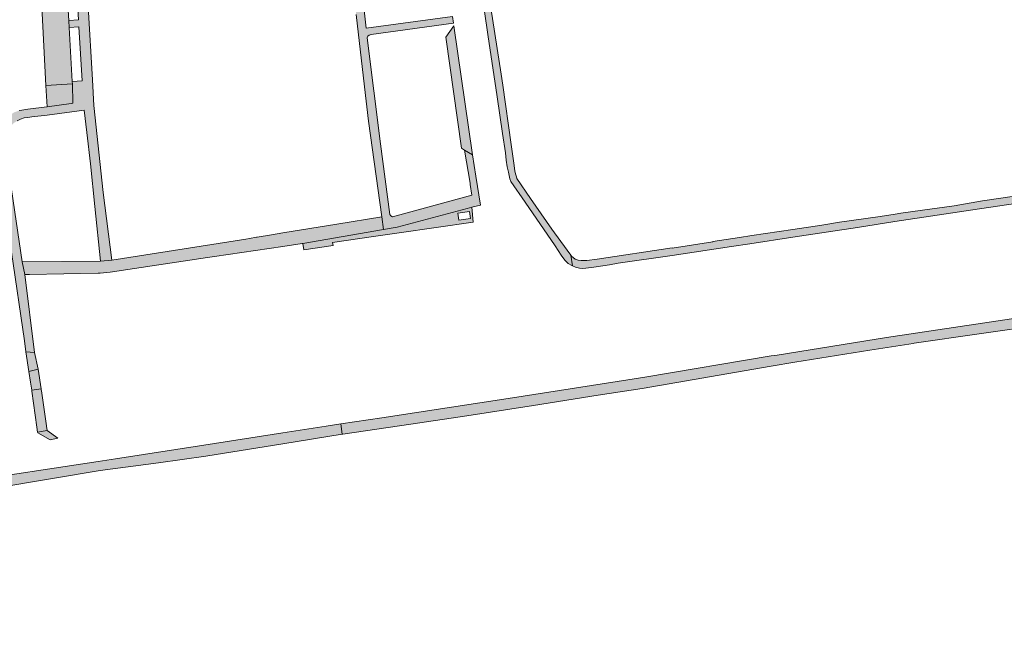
# Model space of a CAD drawing. Extents: x 97094 to 109644, y 463509 to 471969.
# Tile 177 of 256: x 102949 to 103139, y 468459 to 468577. Entities that reach past the tile are written whole.
import ezdxf

# ---------------------------------------------------------------- set-up
doc = ezdxf.new("R2010")
doc.units = 0
doc.layers.add('109 Onkruidbestrijding elementen', color=6, linetype='Continuous', lineweight=20, true_color=0xff00ff)

msp = doc.modelspace()

# ---------------------------------------------------------------- hatches: boundary and pattern name
at = {"layer": '109 Onkruidbestrijding elementen', "true_color": 0xff00ff}
for points in [[(103035.12, 468552.07), (103036.18, 468545.64), (103036.22, 468545.4), (103036.51, 468543.35), (103021.18, 468539.15), (103020.9, 468539.34), (103020.69, 468539.62), (103018.9, 468553.28), (103016.3, 468573.73), (103016.41, 468574.03), (103016.67, 468574.23), (103017.11, 468574.39), (103020.36, 468574.83), (103032.99, 468576.55), (103032.8, 468577.84), (103016.12, 468575.57), (103014.9, 468586.65), (103019.16, 468587.2), (103019.43, 468585.05), (103022.64, 468585.53), (103021.75, 468592.22), (103018.65, 468591.9), (103018.95, 468588.93), (103014.69, 468588.3), (103013.42, 468599.81), (103029.37, 468602.05), (103029.09, 468603.68), (103027.18, 468603.45), (103026.96, 468603.42), (103018.85, 468602.22), (103016.87, 468601.93), (103013.32, 468601.4), (103011.63, 468616.57), (103011.25, 468619.95), (103010.01, 468631.04), (103023.52, 468633.05), (103023.24, 468634.48), (103009.87, 468632.35), (103007.44, 468653.5), (103005.71, 468653.27), (103007.51, 468637.03), (103008.41, 468629.65), (103009.42, 468621.34), (103010.15, 468615.54), (103010.84, 468607.78), (103011.02, 468605.77), (103013.28, 468585.77), (103013.38, 468584.92), (103014.19, 468578.25), (103015.8, 468564.27), (103016.56, 468557.66), (103019.11, 468539.14), (103019.44, 468536.73), (103022.12, 468537.19), (103035.63, 468540.79), (103036.54, 468541.01), (103038.18, 468541.42), (103037.33, 468547.04), (103036.64, 468551.12), (103035.12, 468552.07)], [(102961.46, 468595.72), (102954.22, 468595.03), (102953.46, 468609.01), (102953.11, 468613.63), (102952.01, 468631.97), (102951.49, 468641.13), (102951.46, 468642.06), (102951.52, 468642.84), (102951.68, 468643.37), (102951.94, 468643.91), (102952.29, 468644.54), (102952.62, 468644.91), (102953.12, 468645.29), (102953.61, 468645.76), (102954.07, 468645.99), (102954.49, 468646.16), (102951.3, 468645.71), (102951.05, 468645.42), (102950.5, 468644.57), (102950.18, 468643.79), (102949.93, 468642.95), (102949.89, 468642.31), (102949.88, 468641.58), (102950.12, 468637.29), (102950.79, 468625.9), (102951.41, 468614.7), (102951.77, 468608.26), (102952.46, 468597.18), (102952.83, 468591.16), (102954.46, 468591.26), (102954.34, 468593.44), (102959.51, 468593.95), (102960.53, 468577.2), (102958.62, 468577.08), (102958.62, 468577.03), (102958.69, 468575.76), (102958.69, 468575.76), (102960.6, 468575.86), (102961.22, 468565.41), (102959.32, 468565.3), (102959.32, 468565.27), (102959.33, 468564.87), (102959.44, 468561.11), (102959.12, 468561.03), (102954.44, 468560.44), (102954.4, 468560.44), (102950.72, 468559.95), (102949.55, 468559.79), (102949.02, 468559.68), (102948.51, 468559.5), (102948.08, 468559.34), (102947.29, 468558.86), (102946.54, 468558.25), (102946.02, 468557.7), (102945.29, 468556.78), (102944.92, 468555.96), (102944.67, 468554.88), (102944.63, 468554.14), (102944.67, 468553.07), (102944.74, 468552.1), (102945.74, 468545.02), (102947.58, 468532.32), (102950.05, 468515.24), (102950.37, 468513.11), (102952.04, 468512.97), (102950.14, 468528.01), (102949.6, 468530.45), (102946.39, 468552.28), (102946.26, 468554.16), (102946.3, 468554.85), (102946.49, 468555.36), (102946.9, 468556.04), (102947.47, 468556.75), (102948.09, 468557.33), (102948.64, 468557.68), (102949.33, 468558.03), (102949.99, 468558.26), (102950.74, 468558.37), (102951.49, 468558.46), (102954.47, 468558.82), (102961.64, 468559.75), (102962.15, 468555.44), (102962.84, 468549.39), (102963.67, 468541.19), (102964.79, 468530.63), (102966.93, 468530.79), (102965.3, 468543.85), (102963.49, 468560.65), (102963.2, 468565.61), (102961.56, 468594.02), (102961.46, 468595.72)], [(103038.51, 468590.77), (103038.08, 468593.8), (103038.03, 468593.75), (103037.99, 468593.69), (103037.94, 468593.63), (103037.9, 468593.57), (103037.86, 468593.51), (103037.82, 468593.45), (103037.78, 468593.39), (103037.74, 468593.33), (103037.7, 468593.27), (103037.67, 468593.21), (103037.63, 468593.15), (103037.6, 468593.08), (103037.56, 468593.02), (103037.53, 468592.96), (103037.5, 468592.89), (103037.47, 468592.83), (103037.44, 468592.76), (103037.41, 468592.69), (103037.39, 468592.63), (103037.36, 468592.56), (103037.33, 468592.49), (103037.31, 468592.42), (103037.29, 468592.35), (103037.27, 468592.29), (103037.25, 468592.22), (103037.23, 468592.15), (103037.21, 468592.08), (103037.19, 468592.01), (103037.18, 468591.94), (103037.17, 468591.87), (103037.15, 468591.79), (103037.14, 468591.72), (103037.13, 468591.65), (103037.12, 468591.58), (103037.11, 468591.51), (103037.11, 468591.44), (103037.1, 468591.37), (103037.1, 468591.29), (103037.09, 468591.22), (103037.09, 468591.15), (103037.09, 468591.08), (103037.09, 468591), (103037.09, 468590.93), (103037.09, 468590.86), (103037.1, 468590.79), (103037.1, 468590.72), (103037.11, 468590.65), (103038.38, 468582.9), (103039.63, 468574.37), (103041.4, 468562.34), (103042.46, 468555.24), (103043.03, 468551.55), (103043.2, 468550.09), (103043.38, 468548.8), (103043.59, 468547.77), (103043.74, 468547.15), (103043.9, 468546.5), (103044.09, 468545.99), (103046.83, 468541.99), (103052.63, 468533.56), (103053.77, 468531.78), (103054.49, 468530.82), (103055.16, 468530.16), (103055.84, 468529.75), (103056.01, 468529.68), (103055.66, 468531.79), (103053.71, 468534.42), (103052.01, 468536.78), (103047.9, 468542.72), (103045.25, 468546.6), (103045.14, 468546.89), (103045, 468547.45), (103044.86, 468548.05), (103044.64, 468549.54), (103044.15, 468553.13), (103042.51, 468564.62), (103042.21, 468566.75), (103040.2, 468579.52), (103039.64, 468583.35), (103038.51, 468590.77)], [(102958.62, 468577.08), (102957.78, 468591.46), (102954.46, 468591.26), (102952.83, 468591.16), (102954.23, 468564.5), (102959.33, 468564.87), (102959.32, 468565.27), (102959.32, 468565.3), (102958.69, 468575.76), (102958.69, 468575.76), (102958.62, 468577.03), (102958.62, 468577.08)], [(103033.06, 468576.04), (103031.49, 468573.86), (103034.52, 468552.45), (103035.12, 468552.07), (103036.64, 468551.12), (103033.06, 468576.04)], [(102959.33, 468564.87), (102954.23, 468564.5), (102954.44, 468560.44), (102959.12, 468561.03), (102959.44, 468561.11), (102959.33, 468564.87)], [(103238.45, 468557.97), (103238.45, 468557.95), (103230.46, 468556.73), (103228.19, 468556.42), (103223.01, 468555.72), (103214.98, 468554.58), (103212.69, 468554.2), (103206.89, 468553.24), (103199.82, 468552.21), (103191.42, 468550.93), (103184.39, 468549.83), (103184.38, 468549.9), (103175.95, 468548.57), (103175.95, 468548.54), (103168.83, 468547.42), (103168.82, 468547.49), (103166.41, 468547.06), (103160.51, 468546.01), (103153.36, 468544.85), (103153.35, 468544.92), (103152.05, 468544.72), (103149.32, 468544.32), (103135.22, 468542.24), (103129.72, 468541.31), (103121.78, 468540.19), (103119.43, 468539.85), (103118.36, 468539.69), (103115.43, 468539.26), (103107.6, 468538.12), (103104.18, 468537.59), (103098.55, 468536.73), (103098.56, 468536.72), (103090.65, 468535.55), (103088.26, 468535.18), (103083.09, 468534.38), (103083.09, 468534.34), (103075.25, 468533.14), (103075.25, 468533.19), (103060.73, 468531.01), (103058.76, 468530.76), (103057.69, 468530.72), (103057.07, 468530.78), (103056.48, 468530.98), (103055.82, 468531.57), (103055.66, 468531.79), (103056.01, 468529.68), (103056.58, 468529.45), (103057.31, 468529.27), (103057.91, 468529.2), (103058.57, 468529.23), (103060.1, 468529.46), (103063.15, 468529.91), (103064.83, 468530.2), (103075.25, 468531.73), (103086.74, 468533.46), (103090.26, 468533.96), (103098.54, 468535.26), (103111.05, 468537.1), (103118.3, 468538.24), (103133.35, 468540.53), (103141.61, 468541.77), (103145.35, 468542.3), (103149.32, 468542.99), (103155.51, 468543.97), (103160.67, 468544.74), (103172.48, 468546.52), (103183.62, 468548.19), (103193.1, 468549.63), (103201.69, 468550.91), (103214.48, 468552.96), (103223.65, 468554.27), (103227.21, 468554.83), (103240.75, 468556.65), (103247.42, 468557.71), (103261.28, 468559.72), (103261.71, 468560.02), (103262.26, 468561.63), (103261.02, 468561.42), (103254.06, 468560.4), (103246.05, 468559.11), (103243.87, 468558.78), (103238.45, 468557.97)], [(102993.56, 468534.99), (102992.88, 468534.88), (102966.93, 468530.79), (102964.79, 468530.63), (102949.6, 468530.45), (102950.14, 468528.01), (102951.04, 468528.05), (102964.3, 468528.29), (102964.7, 468528.3), (102966.66, 468528.46), (102985.45, 468531.32), (102986.79, 468531.53), (103000, 468533.45), (103003.73, 468533.99), (103003.88, 468534.02), (103019.44, 468536.73), (103019.11, 468539.14), (103010.47, 468537.74), (103000, 468536.05), (102997.81, 468535.69), (102995.03, 468535.24), (102994.95, 468535.23), (102993.56, 468534.99)], [(103257.07, 468533.11), (103256.74, 468536.33), (103253.27, 468535.81), (103241.31, 468534.16), (103220.03, 468530.9), (103202.55, 468528.36), (103188.74, 468526.33), (103182.01, 468525.26), (103168.29, 468523.28), (103153.75, 468521.42), (103116.67, 468515.9), (103095.56, 468512.48), (103094.41, 468512.3), (103069.98, 468508.19), (103068.73, 468507.99), (103044.41, 468504.24), (103019.17, 468500.37), (103011.24, 468499.18), (103011.49, 468497.2), (103011.58, 468497.22), (103024.73, 468499.15), (103035.55, 468500.74), (103035.58, 468500.75), (103048.42, 468502.75), (103060.93, 468504.71), (103069.44, 468506.04), (103094.38, 468510.36), (103098.95, 468511.09), (103113.45, 468513.42), (103121.82, 468514.74), (103122.05, 468514.77), (103147.17, 468518.35), (103147.21, 468518.36), (103161.43, 468520.44), (103190.34, 468524.69), (103216.73, 468528.05), (103219.64, 468528.48), (103220.29, 468528.58), (103220.26, 468528.8), (103229.01, 468529.98), (103243.77, 468532.21), (103255.25, 468534.02), (103255.54, 468532.85), (103257.07, 468533.11)], [(102952.72, 468509.76), (102952.04, 468512.97), (102950.37, 468513.11), (102950.95, 468509.28), (102952.72, 468509.76)], [(102952.72, 468509.76), (102950.95, 468509.28), (102951.26, 468507.24), (102951.48, 468505.71), (102953.28, 468505.95), (102952.72, 468509.76)], [(102954.47, 468497.91), (102954.35, 468498.74), (102954.34, 468498.81), (102953.34, 468505.59), (102953.31, 468505.79), (102953.28, 468505.95), (102951.48, 468505.71), (102951.5, 468505.52), (102952.48, 468498.55), (102952.61, 468497.6), (102954.47, 468497.91)], [(102897.17, 468479.64), (102897.31, 468479.66), (102908.61, 468481.41), (102913.15, 468482.11), (102931.07, 468484.89), (102945.06, 468486.87), (102945.08, 468486.88), (102964.7, 468490.16), (102976.01, 468491.7), (102985.15, 468492.95), (103000, 468495.35), (103011.49, 468497.2), (103011.24, 468499.18), (103008.38, 468498.75), (103000, 468497.44), (102984.77, 468495.05), (102967.68, 468492.45), (102964.34, 468491.94), (102937.89, 468487.91), (102934.55, 468487.4), (102893.13, 468481.02), (102868.98, 468477.32), (102859.37, 468475.85), (102851.5, 468474.7), (102836.45, 468472.5), (102798.69, 468466.72), (102776.65, 468463.46), (102776.33, 468463.41), (102762.26, 468461.34), (102762.61, 468459.34), (102762.82, 468459.37), (102785.58, 468462.64), (102824.68, 468468.68), (102845.26, 468471.94), (102857.54, 468473.72), (102861.51, 468474.3), (102874.11, 468476.23), (102874.13, 468476.24), (102894.29, 468479.21), (102897.17, 468479.64)], [(102954.47, 468497.91), (102952.61, 468497.6), (102952.64, 468497.44), (102955.07, 468496.12), (102956.52, 468496.41), (102954.47, 468497.91)]]:
    msp.add_hatch(color=6, dxfattribs=at).paths.add_polyline_path(points)
h = msp.add_hatch(color=6, dxfattribs=at)
h.paths.add_polyline_path([(103036.54, 468541.01), (103035.63, 468540.79), (103022.12, 468537.19), (103019.44, 468536.73), (103003.88, 468534.02), (103004.07, 468532.77), (103009.75, 468533.61), (103009.62, 468534.24), (103018, 468535.47), (103022.49, 468536.06), (103036.8, 468538.11), (103036.54, 468541.01)])
h.paths.add_polyline_path([(103036.11, 468540.2), (103036.3, 468538.86), (103034.03, 468538.53), (103033.84, 468539.88), (103036.11, 468540.2)])

# ---------------------------------------------------------------- linework, layer by layer
at = {"layer": '109 Onkruidbestrijding elementen', "color": 3, "true_color": 0x00ff00}
for points in [[(102948.64, 468557.68), (102949.33, 468558.03), (102949.99, 468558.26), (102950.74, 468558.37), (102951.49, 468558.46), (102954.47, 468558.82), (102961.64, 468559.75), (102962.15, 468555.44), (102962.84, 468549.39), (102963.67, 468541.19), (102964.79, 468530.63), (102966.93, 468530.79), (102965.3, 468543.85), (102963.49, 468560.65), (102963.2, 468565.61), (102961.56, 468594.02)], [(102959.51, 468593.95), (102960.53, 468577.2), (102958.62, 468577.08), (102958.62, 468577.03), (102958.69, 468575.76), (102958.69, 468575.76), (102960.6, 468575.86), (102961.22, 468565.41), (102959.32, 468565.3), (102959.32, 468565.27), (102959.33, 468564.87), (102959.44, 468561.11), (102959.12, 468561.03), (102954.44, 468560.44), (102954.4, 468560.44), (102950.72, 468559.95), (102949.55, 468559.79), (102949.02, 468559.68)], [(103014.19, 468578.25), (103015.8, 468564.27), (103016.56, 468557.66), (103019.11, 468539.14), (103019.44, 468536.73), (103022.12, 468537.19), (103035.63, 468540.79), (103036.54, 468541.01), (103038.18, 468541.42), (103037.33, 468547.04), (103036.64, 468551.12), (103035.12, 468552.07), (103035.12, 468552.07), (103036.18, 468545.64), (103036.22, 468545.4), (103036.51, 468543.35), (103021.18, 468539.15), (103020.9, 468539.34), (103020.69, 468539.62), (103018.9, 468553.28), (103016.3, 468573.73), (103016.41, 468574.03), (103016.67, 468574.23), (103017.11, 468574.39), (103020.36, 468574.83), (103032.99, 468576.55), (103032.8, 468577.84), (103016.12, 468575.57), (103014.9, 468586.65)], [(103038.38, 468582.9), (103039.63, 468574.37), (103041.4, 468562.34), (103042.46, 468555.24), (103043.03, 468551.55), (103043.2, 468550.09), (103043.38, 468548.8), (103043.59, 468547.77), (103043.74, 468547.15), (103043.9, 468546.5), (103044.09, 468545.99), (103046.83, 468541.99), (103052.63, 468533.56), (103053.77, 468531.78), (103054.49, 468530.82), (103055.16, 468530.16), (103055.84, 468529.75), (103056.01, 468529.68), (103055.66, 468531.79), (103053.71, 468534.42), (103052.01, 468536.78), (103047.9, 468542.72), (103045.25, 468546.6), (103045.14, 468546.89), (103045, 468547.45), (103044.86, 468548.05), (103044.64, 468549.54), (103044.15, 468553.13), (103042.51, 468564.62), (103042.21, 468566.75), (103040.2, 468579.52)], [(102947.58, 468532.32), (102950.05, 468515.24), (102950.37, 468513.11), (102952.04, 468512.97), (102950.14, 468528.01), (102949.6, 468530.45), (102946.39, 468552.28)], [(103149.32, 468544.32), (103135.22, 468542.24), (103129.72, 468541.31), (103121.78, 468540.19), (103119.43, 468539.85), (103118.36, 468539.69), (103115.43, 468539.26), (103107.6, 468538.12), (103104.18, 468537.59), (103098.55, 468536.73), (103098.56, 468536.72), (103090.65, 468535.55), (103088.26, 468535.18), (103083.09, 468534.38), (103083.09, 468534.34), (103075.25, 468533.14), (103075.25, 468533.19), (103060.73, 468531.01), (103058.76, 468530.76), (103057.69, 468530.72), (103057.07, 468530.78), (103056.48, 468530.98), (103055.82, 468531.57), (103055.66, 468531.79), (103056.01, 468529.68), (103056.58, 468529.45), (103057.31, 468529.27), (103057.91, 468529.2), (103058.57, 468529.23), (103060.1, 468529.46), (103063.15, 468529.91), (103064.83, 468530.2), (103075.25, 468531.73), (103086.74, 468533.46), (103090.26, 468533.96), (103098.54, 468535.26), (103111.05, 468537.1), (103118.3, 468538.24), (103133.35, 468540.53), (103141.61, 468541.77)], [(103153.75, 468521.42), (103116.67, 468515.9), (103095.56, 468512.48), (103094.41, 468512.3), (103069.98, 468508.19), (103068.73, 468507.99), (103044.41, 468504.24), (103019.17, 468500.37), (103011.24, 468499.18), (103011.49, 468497.2), (103011.58, 468497.22), (103024.73, 468499.15), (103035.55, 468500.74), (103035.58, 468500.75), (103048.42, 468502.75), (103060.93, 468504.71), (103069.44, 468506.04), (103094.38, 468510.36), (103098.95, 468511.09), (103113.45, 468513.42), (103121.82, 468514.74), (103122.05, 468514.77), (103147.17, 468518.35)], [(102945.08, 468486.88), (102964.7, 468490.16), (102976.01, 468491.7), (102985.15, 468492.95), (103000, 468495.35), (103011.49, 468497.2), (103011.24, 468499.18), (103008.38, 468498.75), (103000, 468497.44), (102984.77, 468495.05), (102967.68, 468492.45), (102964.34, 468491.94), (102937.89, 468487.91)]]:
    msp.add_lwpolyline(points, dxfattribs=at)
for points in [[(102958.62, 468577.08), (102957.78, 468591.46), (102954.46, 468591.26), (102952.83, 468591.16), (102954.23, 468564.5), (102959.33, 468564.87), (102959.32, 468565.27), (102959.32, 468565.3), (102958.69, 468575.76), (102958.69, 468575.76), (102958.62, 468577.03), (102958.62, 468577.08)], [(103033.06, 468576.04), (103031.49, 468573.86), (103034.52, 468552.45), (103035.12, 468552.07), (103036.64, 468551.12), (103033.06, 468576.04)], [(102959.33, 468564.87), (102954.23, 468564.5), (102954.44, 468560.44), (102959.12, 468561.03), (102959.44, 468561.11), (102959.33, 468564.87)], [(103036.54, 468541.01), (103035.63, 468540.79), (103022.12, 468537.19), (103019.44, 468536.73), (103003.88, 468534.02), (103004.07, 468532.77), (103009.75, 468533.61), (103009.62, 468534.24), (103018, 468535.47), (103022.49, 468536.06), (103036.8, 468538.11), (103036.54, 468541.01)], [(103036.11, 468540.2), (103036.3, 468538.86), (103034.03, 468538.53), (103033.84, 468539.88), (103036.11, 468540.2)], [(102993.56, 468534.99), (102992.88, 468534.88), (102966.93, 468530.79), (102964.79, 468530.63), (102949.6, 468530.45), (102950.14, 468528.01), (102951.04, 468528.05), (102964.3, 468528.29), (102964.7, 468528.3), (102966.66, 468528.46), (102985.45, 468531.32), (102986.79, 468531.53), (103000, 468533.45), (103003.73, 468533.99), (103003.88, 468534.02), (103019.44, 468536.73), (103019.11, 468539.14), (103010.47, 468537.74), (103000, 468536.05), (102997.81, 468535.69), (102995.03, 468535.24), (102994.95, 468535.23), (102993.56, 468534.99)], [(102952.72, 468509.76), (102952.04, 468512.97), (102950.37, 468513.11), (102950.95, 468509.28), (102952.72, 468509.76)], [(102952.72, 468509.76), (102950.95, 468509.28), (102951.26, 468507.24), (102951.48, 468505.71), (102953.28, 468505.95), (102952.72, 468509.76)], [(102954.47, 468497.91), (102954.35, 468498.74), (102954.34, 468498.81), (102953.34, 468505.59), (102953.31, 468505.79), (102953.28, 468505.95), (102951.48, 468505.71), (102951.5, 468505.52), (102952.48, 468498.55), (102952.61, 468497.6), (102954.47, 468497.91)], [(102954.47, 468497.91), (102952.61, 468497.6), (102952.64, 468497.44), (102955.07, 468496.12), (102956.52, 468496.41), (102954.47, 468497.91)]]:
    msp.add_lwpolyline(points, close=True, dxfattribs=at)

doc.saveas('drawing.dxf')
